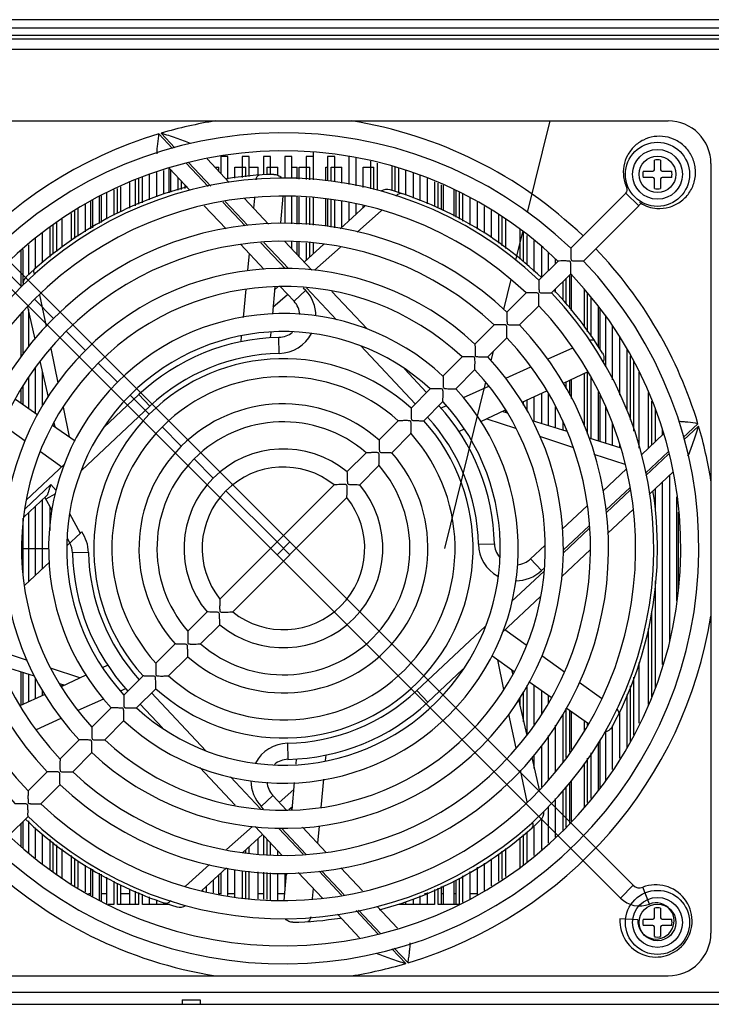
# Model space of a CAD drawing. Header units: millimetres. Extents: x 802 to 9345, y -804 to 1180.
# Tile 178 of 189: x 8244 to 8341, y -569 to -431. Entities that reach past the tile are written whole.
import ezdxf

# ---------------------------------------------------------------- set-up
doc = ezdxf.new("R2010")
doc.units = ezdxf.units.MM
doc.header["$LTSCALE"] = 30.734
doc.layers.get('0').update_dxf_attribs({"linetype": 'CONTINUOUS'})

msp = doc.modelspace()

# ---------------------------------------------------------------- linework, layer by layer
at = {"linetype": 'Continuous'}
for p, q in [((8372.04, -430.85), (8037.44, -430.85)), ((8372.04, -432.05), (8037.44, -432.05)), ((8038.14, -433.55), (8371.34, -433.55)), ((8370.84, -433.05), (8038.64, -433.05)), ((8367.84, -435.05), (8041.64, -435.05)), ((8226.54, -445.05), (8334.54, -445.05)), ((8314.82, -457.89), (8317.98, -445.05)), ((8263.05, -446.87), (8264.99, -448.94)), ((8265.31, -448.84), (8263.37, -446.77)), ((8269.85, -450.39), (8272.94, -453.68)), ((8271.74, -450.05), (8271.74, -452.4)), ((8272.74, -450.05), (8271.74, -450.05)), ((8272.74, -453.24), (8272.74, -450.05)), ((8274.74, -450.05), (8274.74, -452.98)), ((8275.74, -450.05), (8274.74, -450.05)), ((8275.74, -452.84), (8275.74, -450.05)), ((8277.74, -450.05), (8277.74, -452.62)), ((8278.74, -450.05), (8277.74, -450.05)), ((8278.74, -452.58), (8278.74, -450.05)), ((8280.74, -450.05), (8280.74, -453.07)), ((8281.74, -450.05), (8280.74, -450.05)), ((8281.74, -453.15), (8281.74, -450.05)), ((8283.74, -450.05), (8283.74, -453.27)), ((8284.74, -450.05), (8283.74, -450.05)), ((8284.74, -453.34), (8284.74, -449.48)), ((8286.74, -450.05), (8286.74, -453.46)), ((8287.74, -450.05), (8286.74, -450.05)), ((8287.74, -453.61), (8287.74, -450.05)), ((8289.74, -450.05), (8289.74, -453.99)), ((8290.74, -454.18), (8290.74, -450.26)), ((8264.49, -455.14), (8264.49, -451.69)), ((8264.55, -451.75), (8267.38, -454.77)), ((8266.91, -450.99), (8269.99, -454.26)), ((8270.34, -454.19), (8267.23, -450.88)), ((8270.94, -451.55), (8271.49, -451.55)), ((8271.49, -452.13), (8271.49, -451.55)), ((8273.74, -453.11), (8273.74, -451.55)), ((8273.74, -451.55), (8275.24, -451.55)), ((8275.24, -452.91), (8275.24, -451.55)), ((8275.74, -451.55), (8276.99, -451.55)), ((8276.99, -452.66), (8276.99, -451.55)), ((8278.24, -452.6), (8278.24, -451.55)), ((8278.24, -451.55), (8279.74, -451.55)), ((8279.74, -452.68), (8279.74, -451.55)), ((8281.74, -451.55), (8282.49, -451.55)), ((8282.49, -453.19), (8282.49, -451.55)), ((8282.74, -453.21), (8282.74, -451.55)), ((8282.74, -451.55), (8284.24, -451.55)), ((8284.24, -453.3), (8284.24, -451.55)), ((8286.49, -453.45), (8286.49, -451.55)), ((8286.49, -451.55), (8286.74, -451.55)), ((8287.24, -453.51), (8287.24, -451.55)), ((8287.24, -451.55), (8288.74, -451.55)), ((8288.74, -453.8), (8288.74, -451.55)), ((8291.74, -454.38), (8291.74, -451.55)), ((8291.74, -451.55), (8293.24, -451.55)), ((8292.74, -450.69), (8292.74, -454.57)), ((8293.24, -454.67), (8293.24, -451.55)), ((8293.74, -454.78), (8293.74, -450.97)), ((8295.74, -451.47), (8295.74, -454.79)), ((8296.24, -454.95), (8296.24, -451.55)), ((8296.74, -455.11), (8296.74, -451.72)), ((8332.6, -451.91), (8332.6, -450.54)), ((8333.48, -450.54), (8333.48, -451.91)), ((8340.54, -451.05), (8340.54, -559.05)), ((8260.24, -456.76), (8260.24, -453.13)), ((8260.74, -456.55), (8260.74, -452.9)), ((8261.74, -456.12), (8261.74, -452.6)), ((8262.74, -452.3), (8262.74, -455.69)), ((8263.74, -455.34), (8263.74, -452)), ((8264.74, -455.07), (8264.74, -451.96)), ((8265.74, -453.02), (8265.74, -454.79)), ((8297.74, -455.48), (8297.74, -452.01)), ((8298.74, -452.35), (8298.74, -455.88)), ((8299.74, -456.28), (8299.74, -452.72)), ((8300.74, -456.68), (8300.74, -453.15)), ((8331.04, -452.11), (8332.4, -452.11)), ((8332.4, -452.99), (8331.04, -452.99)), ((8332.6, -454.55), (8332.6, -453.19)), ((8333.48, -453.19), (8333.48, -454.55)), ((8333.68, -452.11), (8335.04, -452.11)), ((8335.04, -452.99), (8333.68, -452.99)), ((8257.24, -458.05), (8257.24, -454.52)), ((8257.74, -457.83), (8257.74, -454.29)), ((8258.99, -457.3), (8258.99, -453.71)), ((8259.74, -453.36), (8259.74, -456.98)), ((8266.24, -454.66), (8266.24, -453.56)), ((8266.74, -454.52), (8266.74, -454.09)), ((8301.74, -453.59), (8301.74, -457.08)), ((8302.24, -457.28), (8302.24, -453.81)), ((8302.74, -457.48), (8302.74, -454.02)), ((8302.99, -457.59), (8302.99, -454.08)), ((8304.49, -458.43), (8304.49, -454.67)), ((8328.74, -454.46), (8328.95, -454.36)), ((8329.62, -552.34), (8233.25, -455.96)), ((8254.74, -459.44), (8254.74, -455.67)), ((8254.99, -459.29), (8254.99, -455.56)), ((8255.74, -458.84), (8255.74, -455.21)), ((8256.74, -454.75), (8256.74, -458.26)), ((8275.08, -455.96), (8278.45, -459.54)), ((8276.47, -455.9), (8276.33, -457.29)), ((8276.47, -455.87), (8276.47, -455.9)), ((8280.46, -455.6), (8280.13, -459.37)), ((8280.74, -455.6), (8280.74, -459.41)), ((8281.74, -459.48), (8281.74, -455.68)), ((8282.49, -459.53), (8282.49, -455.73)), ((8282.74, -459.55), (8282.74, -455.74)), ((8283.74, -455.81), (8283.74, -459.61)), ((8284.24, -459.64), (8284.24, -455.84)), ((8284.74, -459.67), (8284.74, -455.87)), ((8286.49, -459.81), (8286.49, -455.98)), ((8286.74, -456), (8286.74, -459.86)), ((8304.74, -454.81), (8304.74, -458.57)), ((8305.24, -458.84), (8305.24, -455.11)), ((8305.74, -459.12), (8305.74, -455.33)), ((8306.74, -459.68), (8306.74, -455.84)), ((8328.61, -455.18), (8320.87, -462.92)), ((8328.61, -455.18), (8330.41, -456.97)), ((8251.74, -461.24), (8251.74, -457.41)), ((8252.74, -460.64), (8252.74, -456.76)), ((8253.49, -460.19), (8253.49, -456.27)), ((8253.74, -456.14), (8253.74, -460.04)), ((8269.43, -456.95), (8272.49, -460.21)), ((8272.03, -456.44), (8275.15, -459.76)), ((8275.54, -459.73), (8272.38, -456.37)), ((8287.24, -459.95), (8287.24, -456.09)), ((8287.74, -460.05), (8287.74, -456.18)), ((8288.52, -460.2), (8291.97, -457)), ((8288.74, -460), (8288.74, -456.38)), ((8289.74, -456.57), (8289.74, -459.07)), ((8290.74, -458.14), (8290.74, -456.76)), ((8291.74, -457.21), (8291.74, -456.95)), ((8307.74, -456.45), (8307.74, -460.23)), ((8308.74, -460.79), (8308.74, -457.07)), ((8330.41, -456.97), (8322.66, -464.72)), ((8330.58, -456.55), (8330.7, -456.36)), ((8231.46, -457.76), (8327.83, -554.13)), ((8250.74, -458.05), (8250.74, -461.84)), ((8251.24, -461.54), (8251.24, -457.73)), ((8290.91, -460.66), (8294.3, -457.63)), ((8294.3, -457.63), (8294.36, -457.58)), ((8309.74, -461.48), (8309.74, -457.62)), ((8310.74, -458.18), (8310.74, -462.23)), ((8311.24, -462.6), (8311.24, -458.49)), ((8247.74, -460), (8247.74, -464.17)), ((8248.24, -463.78), (8248.24, -459.67)), ((8248.74, -463.38), (8248.74, -459.35)), ((8249.49, -462.79), (8249.49, -458.86)), ((8311.74, -462.98), (8311.74, -458.86)), ((8245.74, -465.81), (8245.74, -461.57)), ((8246.74, -464.96), (8246.74, -460.7)), ((8313.17, -464.59), (8314.14, -460.63)), ((8313.74, -460.29), (8313.74, -464.47)), ((8314.24, -464.84), (8314.24, -460.71)), ((8314.74, -465.22), (8314.74, -461.12)), ((8244.74, -462.44), (8244.74, -466.65)), ((8274.52, -462.37), (8277.85, -465.92)), ((8277.39, -462.15), (8280.79, -465.76)), ((8281.23, -465.79), (8277.78, -462.12)), ((8280.71, -461.95), (8284.51, -466)), ((8281.74, -463.05), (8281.74, -462.02)), ((8282.49, -463.85), (8282.49, -462.07)), ((8282.74, -464.11), (8282.74, -462.08)), ((8283.47, -464.89), (8286.22, -462.34)), ((8283.74, -462.15), (8283.74, -464.64)), ((8284.24, -464.18), (8284.24, -462.18)), ((8284.74, -463.72), (8284.74, -462.21)), ((8284.9, -466.02), (8288.54, -462.78)), ((8315.74, -466.2), (8315.74, -461.9)), ((8316.74, -462.66), (8316.74, -467.05)), ((8243.74, -468.38), (8243.74, -463.31)), ((8243.99, -467.82), (8243.99, -463.09)), ((8275.73, -463.66), (8275.5, -466.07)), ((8317.74, -466.05), (8317.74, -463.5)), ((8243.79, -468.29), (8241.1, -465.6)), ((8319.08, -464.72), (8316.39, -467.41)), ((8318.74, -465.05), (8318.74, -464.44)), ((8320.87, -466.51), (8318.18, -469.2)), ((8320.74, -471.4), (8320.74, -466.64)), ((8320.99, -471.73), (8320.99, -466.66)), ((8279.33, -468.36), (8278.99, -472.19)), ((8279.29, -468.78), (8279.77, -468.33)), ((8280.1, -468.31), (8282.04, -470.37)), ((8283.32, -468.46), (8283.68, -468.83)), ((8287.97, -472.97), (8283.76, -468.48)), ((8311.46, -471.52), (8312.5, -467.31)), ((8319.74, -467.64), (8319.74, -470.14)), ((8320.24, -470.75), (8320.24, -467.14)), ((8246.37, -469.47), (8246.35, -469.38)), ((8247.29, -473.9), (8246.37, -469.47)), ((8275.25, -468.68), (8274.88, -472.64)), ((8279.07, -471.21), (8281.12, -469.4)), ((8283.68, -468.83), (8282.04, -470.37)), ((8287.31, -468.98), (8292.27, -474.26)), ((8314.59, -469.2), (8311.9, -471.89)), ((8318.74, -469.15), (8318.74, -468.64)), ((8322.74, -468.6), (8322.74, -474)), ((8323.24, -474.65), (8323.24, -469.25)), ((8245.69, -475.69), (8244.65, -471.16)), ((8248.27, -472.77), (8245.58, -470.09)), ((8316.38, -470.99), (8313.69, -473.68)), ((8323.74, -475.29), (8323.74, -469.91)), ((8324.74, -476.72), (8324.74, -471.18)), ((8243.74, -478.18), (8243.74, -472.1)), ((8243.99, -477.82), (8243.99, -471.85)), ((8244.74, -471.53), (8244.74, -476.76)), ((8324.99, -477.11), (8324.99, -471.48)), ((8325.74, -472.38), (8325.74, -479.46)), ((8310.11, -473.68), (8307.42, -476.38)), ((8326.74, -481.4), (8326.74, -473.87)), ((8252.75, -477.26), (8250.06, -474.57)), ((8274.63, -475.27), (8274.56, -476.03)), ((8278.76, -474.74), (8278.69, -475.48)), ((8279.96, -477.68), (8279.91, -475.43)), ((8299.04, -484.75), (8291.42, -476.64)), ((8311.9, -475.48), (8309.21, -478.17)), ((8327.74, -483.54), (8327.74, -475.45)), ((8247.93, -476.98), (8247.91, -476.89)), ((8248.93, -481.8), (8247.93, -476.98)), ((8305.62, -478.17), (8302.93, -480.86)), ((8309.68, -478.74), (8310.02, -477.36)), ((8321.1, -476.93), (8317.64, -478.51)), ((8321.12, -476.92), (8321.1, -476.93)), ((8328.74, -477.2), (8328.74, -485.68)), ((8329.24, -487.03), (8329.24, -478.02)), ((8247.55, -483.81), (8246.4, -478.78)), ((8257.23, -481.74), (8254.54, -479.05)), ((8329.74, -488.61), (8329.74, -478.83)), ((8245.74, -486.05), (8245.74, -479.74)), ((8246.74, -485.01), (8246.74, -480.28)), ((8297.51, -479.84), (8300.63, -483.16)), ((8307.42, -479.96), (8304.73, -482.65)), ((8315.21, -479.62), (8311.72, -481.22)), ((8315.3, -479.58), (8315.21, -479.62)), ((8323.26, -480.28), (8319.79, -481.9)), ((8322.74, -480.53), (8322.74, -487.79)), ((8323.24, -489.02), (8323.24, -480.29)), ((8330.49, -490.97), (8330.49, -480.34)), ((8243.99, -484.82), (8243.99, -482.29)), ((8244.74, -481.13), (8244.74, -485.35)), ((8303.2, -505.05), (8308.95, -481.73)), ((8309.33, -482.31), (8305.77, -483.94)), ((8309.39, -482.29), (8309.33, -482.31)), ((8320.24, -482.62), (8320.24, -481.69)), ((8320.74, -483.48), (8320.74, -481.45)), ((8320.99, -484.02), (8320.99, -481.34)), ((8323.74, -489.65), (8323.74, -481.04)), ((8243.74, -484.65), (8243.74, -482.65)), ((8255.34, -488.07), (8260.26, -483.45)), ((8261.71, -486.22), (8259.03, -483.53)), ((8261.8, -485.09), (8260.26, -483.45)), ((8301.14, -482.65), (8298.45, -485.35)), ((8317.47, -482.97), (8314, -484.59)), ((8316.74, -483.31), (8316.74, -487.5)), ((8317.74, -487.8), (8317.74, -483.4)), ((8324.74, -489.96), (8324.74, -483.09)), ((8324.99, -490.04), (8324.99, -483.55)), ((8331.74, -483.19), (8331.74, -491.02)), ((8242.94, -484.09), (8246.08, -486.29)), ((8302.93, -484.45), (8300.24, -487.14)), ((8303.4, -485.03), (8302.68, -485.36)), ((8314.24, -484.97), (8314.24, -484.47)), ((8314.74, -485.77), (8314.74, -484.24)), ((8315.74, -487.19), (8315.74, -483.78)), ((8332.24, -490.55), (8332.24, -484.4)), ((8250.51, -489.4), (8249.65, -485.25)), ((8261.8, -485.09), (8252.19, -494.12)), ((8311.68, -485.66), (8308.22, -487.27)), ((8311.32, -485.83), (8311.94, -486.02)), ((8311.74, -485.96), (8311.74, -485.64)), ((8318.74, -488.11), (8318.74, -485.17)), ((8325.74, -485.11), (8325.74, -490.27)), ((8332.74, -490.08), (8332.74, -485.55)), ((8241.11, -487.68), (8244.29, -489.94)), ((8248.14, -487.74), (8251.31, -489.96)), ((8248.24, -487.81), (8248.24, -487.57)), ((8248.51, -488), (8248.36, -487.37)), ((8296.65, -487.14), (8293.96, -489.83)), ((8309.1, -486.86), (8313.11, -488.19)), ((8315.45, -487.1), (8320.32, -488.6)), ((8319.74, -487.13), (8319.74, -488.42)), ((8326.74, -490.58), (8326.74, -487.51)), ((8338.72, -487.55), (8336.64, -489.51)), ((8266.2, -490.7), (8263.51, -488.01)), ((8298.44, -488.93), (8295.75, -491.63)), ((8305.92, -488.34), (8305.22, -488.66)), ((8313.11, -488.19), (8313.22, -488.22)), ((8320.24, -488.57), (8320.24, -488.42)), ((8333.9, -488.99), (8330.79, -491.91)), ((8333.74, -489.14), (8333.74, -488.31)), ((8336.72, -489.84), (8338.81, -487.88)), ((8316.46, -489.29), (8321.12, -490.83)), ((8323.41, -489.55), (8327.91, -490.94)), ((8327.74, -490.88), (8327.74, -490.48)), ((8246.4, -491.44), (8246.45, -491.47)), ((8246.45, -491.47), (8249.45, -493.6)), ((8292.16, -491.63), (8289.46, -494.33)), ((8321.12, -490.83), (8321.17, -490.85)), ((8324.12, -491.82), (8328.44, -493.24)), ((8334.52, -491.49), (8331.34, -494.48)), ((8331.4, -494.83), (8334.61, -491.82)), ((8244.44, -498.3), (8249.83, -493.24)), ((8270.69, -495.19), (8267.99, -492.5)), ((8328.44, -493.24), (8328.56, -493.28)), ((8293.95, -493.42), (8291.26, -496.12)), ((8328.67, -493.9), (8325.37, -497)), ((8335.25, -494.3), (8331.88, -497.47)), ((8247.9, -496.08), (8244.28, -499.49)), ((8247.9, -496.08), (8248.65, -496.93)), ((8271.63, -512.17), (8287.66, -496.13)), ((8333.74, -521.35), (8333.74, -495.73)), ((8334.74, -494.79), (8334.74, -518.22)), ((8248.54, -497.4), (8247.18, -498.15)), ((8279.64, -504.15), (8272.47, -496.98)), ((8329.14, -496.55), (8325.84, -499.65)), ((8325.9, -500), (8329.23, -496.87)), ((8332.74, -499.86), (8332.74, -496.66)), ((8247.3, -497.68), (8244.12, -500.67)), ((8246.74, -507.88), (8246.74, -498.21)), ((8247.05, -497.91), (8248.03, -499.7)), ((8273.42, -513.96), (8289.45, -497.92)), ((8335.74, -512.42), (8335.74, -497.82)), ((8244.74, -500.08), (8244.74, -509.75)), ((8245.74, -508.82), (8245.74, -499.14)), ((8247.74, -499.16), (8247.74, -502.54)), ((8250.52, -500.17), (8252.02, -502.92)), ((8323.21, -499.03), (8319.68, -502.35)), ((8329.67, -499.55), (8326.03, -502.96)), ((8335.99, -510.97), (8335.99, -499.97)), ((8243.99, -508.49), (8243.99, -500.79)), ((8252.04, -502.9), (8250.14, -504.68)), ((8252.02, -502.92), (8252.12, -502.82)), ((8252.12, -502.82), (8252.22, -502.73)), ((8323.45, -501.89), (8319.81, -505.31)), ((8319.82, -505.71), (8323.47, -502.28)), ((8250.19, -503.64), (8250.55, -504.3)), ((8281.44, -504.15), (8279.64, -505.94)), ((8279.64, -504.15), (8281.44, -505.94)), ((8307.91, -504.47), (8310.16, -504.42)), ((8243.71, -505.05), (8247.62, -505.05)), ((8253.17, -505.63), (8250.92, -505.67)), ((8317.22, -504.66), (8315.21, -506.54)), ((8323.63, -505.22), (8319.56, -509.04)), ((8247.7, -506.98), (8244.23, -510.23)), ((8316.75, -508.18), (8315.21, -506.54)), ((8312.57, -512.52), (8317.12, -508.24)), ((8317.19, -507.77), (8316.75, -508.18)), ((8332.74, -524.67), (8332.74, -509.63)), ((8316.64, -511.79), (8311.25, -516.85)), ((8267.13, -516.67), (8269.82, -513.97)), ((8332.24, -525.91), (8332.24, -513.85)), ((8268.92, -518.46), (8271.62, -515.76)), ((8299.28, -525), (8308.89, -515.97)), ((8314.63, -518.62), (8311.63, -516.49)), ((8331.74, -516.28), (8331.74, -526.96)), ((8244.62, -520.8), (8239.95, -519.26)), ((8262.63, -521.16), (8265.33, -518.46)), ((8314.68, -518.65), (8314.63, -518.62)), ((8264.43, -522.95), (8267.12, -520.26)), ((8312.94, -522.36), (8309.77, -520.13)), ((8310.57, -520.69), (8311.43, -524.84)), ((8319.97, -522.41), (8316.79, -520.15)), ((8245.62, -522.99), (8240.76, -521.49)), ((8247.97, -521.91), (8247.86, -521.87)), ((8251.97, -523.23), (8247.97, -521.91)), ((8255.16, -521.75), (8255.86, -521.43)), ((8305.74, -522.02), (8300.82, -526.64)), ((8312.57, -522.1), (8312.72, -522.72)), ((8330.49, -529.6), (8330.49, -521.08)), ((8243.74, -527.06), (8243.74, -522.41)), ((8243.99, -526.94), (8243.99, -522.49)), ((8244.74, -522.72), (8244.74, -526.59)), ((8245.74, -526.13), (8245.74, -523.24)), ((8249.4, -524.43), (8252.86, -522.82)), ((8258.15, -525.64), (8260.84, -522.95)), ((8329.74, -531.22), (8329.74, -523.13)), ((8246.74, -525.66), (8246.74, -524.96)), ((8249.76, -524.26), (8249.14, -524.07)), ((8249.49, -524.39), (8249.49, -524.18)), ((8257.68, -525.06), (8258.4, -524.73)), ((8259.94, -527.44), (8262.63, -524.75)), ((8299.28, -525), (8300.82, -526.64)), ((8314.74, -531.23), (8314.74, -524.3)), ((8318.13, -526), (8315, -523.8)), ((8315.74, -529.77), (8315.74, -524.32)), ((8316.74, -525.02), (8316.74, -528.43)), ((8325.18, -526.12), (8322.05, -523.89)), ((8329.24, -532.21), (8329.24, -524.34)), ((8243.61, -527.12), (8247.08, -525.51)), ((8251.75, -527.78), (8255.31, -526.15)), ((8262.04, -525.34), (8269.66, -533.45)), ((8313.53, -526.28), (8314.68, -531.31)), ((8313.74, -525.98), (8313.74, -527.19)), ((8314.24, -529.38), (8314.24, -525.25)), ((8317.74, -526.78), (8317.74, -525.73)), ((8325.21, -526.14), (8325.18, -526.12)), ((8328.74, -525.56), (8328.74, -533.03)), ((8251.69, -527.81), (8251.75, -527.78)), ((8253.66, -530.13), (8256.35, -527.44)), ((8263.57, -530.25), (8260.45, -526.93)), ((8323.37, -529.68), (8320.23, -527.47)), ((8320.24, -534.4), (8320.24, -527.48)), ((8320.74, -533.67), (8320.74, -527.83)), ((8245.87, -530.47), (8249.36, -528.87)), ((8255.46, -531.92), (8258.15, -529.23)), ((8312.15, -528.3), (8313.15, -533.11)), ((8319.74, -528.41), (8319.74, -535.13)), ((8320.99, -533.3), (8320.99, -528.01)), ((8322.74, -529.24), (8322.74, -530.74)), ((8327.74, -534.52), (8327.74, -527.99)), ((8245.78, -530.51), (8245.87, -530.47)), ((8318.74, -536.34), (8318.74, -529.87)), ((8323.24, -529.92), (8323.24, -529.59)), ((8326.74, -536.07), (8326.74, -529.98)), ((8249.18, -534.61), (8251.87, -531.92)), ((8317.74, -537.59), (8317.74, -531.33)), ((8324.99, -538.72), (8324.99, -531.93)), ((8325.74, -530.79), (8325.74, -537.62)), ((8281.12, -532.41), (8281.17, -534.66)), ((8313.15, -533.11), (8313.16, -533.2)), ((8316.74, -532.79), (8316.74, -538.58)), ((8324.74, -539.01), (8324.74, -532.3)), ((8250.97, -536.41), (8253.66, -533.72)), ((8282.32, -535.35), (8282.39, -534.61)), ((8286.45, -534.82), (8286.52, -534.06)), ((8315.39, -534.4), (8316.43, -538.93)), ((8315.74, -535.94), (8315.74, -534.01)), ((8323.24, -540.74), (8323.24, -534.49)), ((8323.74, -540.16), (8323.74, -533.76)), ((8273.76, -541.11), (8268.81, -535.83)), ((8313.79, -536.19), (8314.71, -540.62)), ((8322.74, -535.22), (8322.74, -541.31)), ((8244.69, -539.1), (8247.38, -536.41)), ((8273.11, -537.12), (8277.32, -541.61)), ((8285.83, -541.41), (8286.2, -537.45)), ((8246.49, -540.89), (8249.18, -538.2)), ((8282.01, -538.88), (8279.96, -540.7)), ((8281.75, -541.73), (8282.09, -537.91)), ((8320.24, -544.19), (8320.24, -538.46)), ((8320.74, -543.62), (8320.74, -537.9)), ((8320.99, -543.33), (8320.99, -537.62)), ((8277.4, -541.26), (8279.04, -539.72)), ((8280.98, -541.78), (8279.04, -539.72)), ((8318.74, -545.57), (8318.74, -540.14)), ((8319.74, -539.02), (8319.74, -544.7)), ((8277.76, -541.64), (8277.4, -541.26)), ((8281.79, -541.31), (8281.31, -541.76)), ((8281.74, -541.73), (8281.74, -541.36)), ((8314.71, -540.62), (8314.73, -540.71)), ((8317.74, -546.44), (8317.74, -541.26)), ((8242, -545.37), (8244.69, -542.68)), ((8316.74, -543.03), (8316.74, -547.3)), ((8243.74, -546.96), (8243.74, -543.64)), ((8243.99, -547.17), (8243.99, -543.39)), ((8244.74, -543.3), (8244.74, -547.74)), ((8245.74, -548.47), (8245.74, -544.29)), ((8276.18, -544.07), (8272.54, -547.31)), ((8280.37, -548.14), (8276.57, -544.1)), ((8279.85, -544.3), (8283.3, -547.97)), ((8283.68, -547.95), (8280.29, -544.33)), ((8286.56, -547.72), (8283.23, -544.17)), ((8285.35, -546.43), (8285.58, -544.02)), ((8315.74, -548.17), (8315.74, -544)), ((8246.74, -549.3), (8246.74, -545.17)), ((8277.61, -545.2), (8274.85, -547.76)), ((8276.99, -547.92), (8276.99, -545.77)), ((8277.74, -545.34), (8277.74, -547.97)), ((8278.24, -548), (8278.24, -545.87)), ((8313.74, -545.61), (8313.74, -549.84)), ((8314.24, -549.47), (8314.24, -545.21)), ((8314.74, -549.04), (8314.74, -544.82)), ((8247.74, -545.92), (8247.74, -550.13)), ((8248.24, -550.5), (8248.24, -546.29)), ((8248.74, -550.81), (8248.74, -546.67)), ((8249.49, -551.34), (8249.49, -547.23)), ((8275.74, -547.85), (8275.74, -546.93)), ((8278.74, -548.04), (8278.74, -546.4)), ((8311.74, -551.13), (8311.74, -547.18)), ((8250.74, -548.16), (8250.74, -552.13)), ((8251.24, -552.42), (8251.24, -548.54)), ((8275.24, -547.81), (8275.24, -547.4)), ((8279.74, -548.1), (8279.74, -547.47)), ((8309.74, -552.43), (8309.74, -548.62)), ((8310.74, -547.97), (8310.74, -551.78)), ((8311.24, -551.46), (8311.24, -547.57)), ((8251.74, -552.66), (8251.74, -548.91)), ((8252.74, -553.27), (8252.74, -549.53)), ((8253.49, -553.73), (8253.49, -549.94)), ((8270.17, -549.43), (8266.78, -552.46)), ((8272.55, -549.89), (8269.11, -553.09)), ((8272.74, -553.79), (8272.74, -549.93)), ((8291.65, -553.14), (8288.59, -549.88)), ((8307.74, -549.82), (8307.74, -553.72)), ((8308.74, -553.07), (8308.74, -549.22)), ((8253.74, -550.08), (8253.74, -553.89)), ((8254.74, -554.5), (8254.74, -550.64)), ((8254.99, -554.61), (8254.99, -550.78)), ((8255.74, -555.05), (8255.74, -551.19)), ((8271.49, -553.55), (8271.49, -550.88)), ((8271.74, -550.65), (8271.74, -553.6)), ((8273.74, -553.98), (8273.74, -550.12)), ((8274.74, -550.31), (8274.74, -554.12)), ((8275.24, -554.15), (8275.24, -550.35)), ((8275.74, -554.18), (8275.74, -550.38)), ((8276.99, -554.26), (8276.99, -550.46)), ((8277.74, -550.51), (8277.74, -554.31)), ((8278.24, -554.34), (8278.24, -550.54)), ((8278.74, -554.37), (8278.74, -550.57)), ((8279.74, -554.44), (8279.74, -550.63)), ((8280.62, -554.49), (8280.95, -550.72)), ((8280.74, -550.68), (8280.74, -553.13)), ((8286, -554.13), (8282.63, -550.55)), ((8285.54, -550.36), (8288.7, -553.72)), ((8289.05, -553.66), (8285.93, -550.34)), ((8305.24, -555.05), (8305.24, -551.32)), ((8305.74, -554.7), (8305.74, -551.02)), ((8306.74, -554.23), (8306.74, -550.42)), ((8256.74, -551.75), (8256.74, -555.05)), ((8257.24, -555.05), (8257.24, -552.03)), ((8257.74, -555.05), (8257.74, -552.3)), ((8266.78, -552.46), (8266.72, -552.51)), ((8269.74, -553.22), (8269.74, -552.51)), ((8270.74, -553.41), (8270.74, -551.58)), ((8284.61, -554.2), (8284.75, -552.8)), ((8302.24, -555.05), (8302.24, -552.73)), ((8302.74, -555.05), (8302.74, -552.51)), ((8302.99, -555.05), (8302.99, -552.41)), ((8304.49, -555.05), (8304.49, -551.76)), ((8304.74, -551.62), (8304.74, -555.05)), ((8329.62, -552.34), (8327.83, -554.13)), ((8331.91, -554.98), (8330.98, -552.62)), ((8253.49, -553.55), (8253.19, -553.55)), ((8255.74, -553.55), (8254.99, -553.55)), ((8258.99, -553.55), (8257.74, -553.55)), ((8258.99, -555.05), (8258.99, -552.87)), ((8259.74, -553.17), (8259.74, -555.05)), ((8260.24, -555.05), (8260.24, -553.37)), ((8260.74, -555.05), (8260.74, -553.57)), ((8261.74, -555.05), (8261.74, -553.97)), ((8269.24, -553.12), (8269.24, -552.97)), ((8271.74, -553.55), (8271.49, -553.55)), ((8273.74, -553.55), (8272.74, -553.55)), ((8277.74, -553.55), (8276.99, -553.55)), ((8280.74, -553.55), (8279.74, -553.55)), ((8299.74, -555.05), (8299.74, -553.8)), ((8300.74, -553.55), (8300.34, -553.55)), ((8300.74, -555.05), (8300.74, -553.37)), ((8301.74, -552.94), (8301.74, -555.05)), ((8302.99, -553.55), (8302.74, -553.55)), ((8304.74, -553.55), (8304.49, -553.55)), ((8307.74, -553.55), (8306.74, -553.55)), ((8256.74, -555.05), (8255.92, -555.05)), ((8260.24, -555.05), (8257.24, -555.05)), ((8264.53, -555.05), (8260.74, -555.05)), ((8262.74, -554.37), (8262.74, -555.05)), ((8263.74, -555.05), (8263.74, -554.77)), ((8284.61, -554.22), (8284.61, -554.2)), ((8296.53, -558.34), (8293.7, -555.32)), ((8301.74, -555.05), (8296.74, -555.05)), ((8297.74, -555.05), (8297.74, -554.64)), ((8298.74, -554.23), (8298.74, -555.05)), ((8305.24, -555.05), (8302.24, -555.05)), ((8332.6, -556.91), (8332.6, -555.54)), ((8333.48, -555.54), (8333.48, -556.91)), ((8291.23, -559.7), (8288.14, -556.41)), ((8290.74, -555.9), (8293.85, -559.21)), ((8294.17, -559.11), (8291.09, -555.83)), ((8330.3, -557.19), (8327.77, -557.05)), ((8331.04, -557.11), (8332.4, -557.11)), ((8332.4, -557.99), (8331.04, -557.99)), ((8332.6, -559.55), (8332.6, -558.19)), ((8333.48, -558.19), (8333.48, -559.55)), ((8333.68, -557.11), (8335.04, -557.11)), ((8335.04, -557.99), (8333.68, -557.99)), ((8295.77, -561.25), (8297.71, -563.32)), ((8298.03, -563.22), (8296.09, -561.15)), ((8226.54, -565.05), (8334.54, -565.05)), ((8216.91, -567.35), (8371.54, -567.35)), ((8372.34, -569.05), (8037.14, -569.05)), ((8266.34, -568.4), (8268.84, -568.4)), ((8266.34, -568.4), (8266.34, -569.05)), ((8268.84, -568.4), (8268.84, -569.05))]:
    msp.add_line(p, q, dxfattribs=at)
for centre, radius in [((8333.04, -452.55), 4.5), ((8333.04, -452.55), 3.5), ((8333.04, -452.55), 2.57), ((8333.04, -557.55), 4.5), ((8333.04, -557.55), 3.5), ((8333.04, -557.55), 2.57)]:
    msp.add_circle(centre, radius, dxfattribs=at)
for centre, radius, start, end in [((8280.54, -505.05), 60.75, 99.0106, 106.4182), ((8280.54, -505.05), 60.75, 46.1966, 80.9896), ((8334.54, -451.05), 6, 0, 90), ((8280.54, -505.05), 60.75, 106.7346, 171.0024), ((8280.54, -505.05), 58.32, 46.2457, 223.7543), ((8280.54, -505.05), 55.78, 46.3023, 223.6977), ((8333.04, -452.55), 2.05, 77.6059, 102.3941), ((8332.4, -451.91), 0.2, 270, 0), ((8333.68, -451.91), 0.2, 180, 270), ((8280.54, -505.05), 51.98, 46.3976, 223.6024), ((8280.54, -505.05), 52.5, 91.458, 98.7619), ((8279.16, -453.95), 1.41, 37.9157, 40.5833), ((8333.04, -452.55), 2.05, 167.6059, 192.3941), ((8332.4, -453.19), 0.2, 0, 90), ((8333.68, -453.19), 0.2, 90, 180), ((8333.04, -452.55), 2.05, 347.6059, 12.3941), ((8280.54, -505.05), 52.5, 104.9077, 133.4384), ((8295.08, -456.16), 1.5, 73.4385, 124.6826), ((8328.17, -454.73), 0.634, 314.9895, 25.5392), ((8333.04, -452.55), 2.05, 257.6059, 282.3941), ((8280.54, -505.05), 49.44, 46.4693, 223.5307), ((8280.54, -505.05), 52.5, 46.3836, 73.4384), ((8328.16, -454.73), 3.17, 315.0153, 323.0664), ((8333.31, -452.27), 5.07, 238.8398, 265.9367), ((8328.15, -454.72), 3.19, 323.0611, 323.5621), ((8280.54, -505.05), 45.64, 46.5918, 223.4082), ((8280.54, -505.05), 43.1, 46.6854, 223.3146), ((8280.54, -505.05), 60.75, 16.7343, 43.8028), ((8280.54, -505.05), 58.32, 226.2457, 43.7543), ((8280.54, -505.05), 39.3, 46.8486, 223.1514), ((8280.54, -505.05), 55.78, 226.3023, 43.6977), ((8245.47, -468.01), 1.5, 133.4385, 183.1129), ((8280.54, -505.05), 36.76, 46.9761, 223.0239), ((8280.54, -505.05), 51.98, 226.3976, 43.6024), ((8279.85, -472.43), 5.25, 0.0995, 43.2015), ((8280.54, -505.05), 52.5, 31.458, 43.6161), ((8280.54, -505.05), 49.44, 226.4693, 43.5307), ((8279.85, -472.43), 3, 3.9284, 43.2015), ((8280.54, -505.05), 32.96, 47.2042, 222.7958), ((8280.54, -505.05), 45.64, 226.5918, 43.4082), ((8280.54, -505.05), 30.43, 47.388, 222.612), ((8279.85, -472.43), 3, 271.2143, 310.4497), ((8279.85, -472.43), 5.25, 271.2143, 331.9105), ((8280.54, -505.05), 43.1, 226.6854, 43.3146), ((8280.54, -505.05), 29.62, 91.2143, 133.2015), ((8280.54, -505.05), 39.3, 226.8486, 43.1514), ((8280.54, -505.05), 27.37, 91.2143, 133.2015), ((8280.54, -505.05), 26.62, 47.7294, 222.2706), ((8280.54, -505.05), 36.76, 226.9761, 43.0239), ((8280.54, -505.05), 24.09, 48.017, 221.983), ((8280.54, -505.05), 32.96, 227.2042, 42.7958), ((8280.54, -505.05), 30.43, 227.388, 42.612), ((8280.54, -505.05), 20.28, 48.5833, 221.4167), ((8280.54, -505.05), 29.62, 1.2143, 42.5443), ((8280.54, -505.05), 26.62, 227.7294, 42.2706), ((8280.54, -505.05), 17.75, 49.096, 220.904), ((8280.54, -505.05), 27.37, 1.2143, 42.3364), ((8280.54, -505.05), 24.09, 228.017, 41.983), ((8280.54, -505.05), 60.75, 8.9957, 16.4181), ((8280.54, -505.05), 13.95, 50.2159, 219.7841), ((8280.54, -505.05), 20.28, 228.5833, 41.4167), ((8280.54, -505.05), 17.75, 229.096, 40.904), ((8280.54, -505.05), 11.41, 51.3794, 218.6206), ((8280.54, -505.05), 13.95, 230.2159, 39.7841), ((8280.54, -505.05), 52.5, 331.458, 8.8726), ((8280.54, -505.05), 11.41, 231.3794, 38.6206), ((8247.92, -505.74), 5.25, 1.2143, 34.9883), ((8247.92, -505.74), 3, 1.2143, 28.724), ((8313.16, -504.35), 3, 181.2143, 220.4886), ((8280.54, -505.05), 29.62, 181.2143, 222.5443), ((8280.54, -505.05), 27.37, 181.2143, 222.3364), ((8313.16, -504.35), 5.25, 181.2143, 241.2166), ((8313.16, -504.35), 3, 273.9554, 313.2015), ((8313.16, -504.35), 5.25, 270.0543, 313.2015), ((8280.54, -505.05), 60.75, 286.7346, 351.0024), ((8280.54, -505.05), 27.37, 271.2143, 313.2015), ((8280.54, -505.05), 29.62, 271.2143, 313.2015), ((8281.23, -537.66), 5.25, 91.2143, 151.9105), ((8281.23, -537.66), 3, 91.2143, 130.4497), ((8281.23, -537.66), 5.25, 180.0995, 223.2015), ((8281.23, -537.66), 3, 183.9284, 223.2015), ((8280.54, -505.05), 52.5, 226.3836, 253.4384), ((8315.61, -542.08), 1.5, 313.4385, 3.1129), ((8280.54, -505.05), 52.5, 284.9077, 313.4384), ((8280.54, -505.05), 60.75, 226.1976, 260.9892), ((8332.83, -557.34), 5.07, 176.6692, 111.4218), ((8330.52, -551.44), 1.27, 225, 291.4218), ((8330.52, -551.44), 3.8, 225, 291.4218), ((8266, -553.93), 1.5, 253.4385, 304.6826), ((8332.83, -557.34), 2.54, 176.6692, 111.4218), ((8333.04, -557.55), 2.05, 77.6059, 102.3941), ((8280.54, -505.05), 52.5, 271.458, 278.7619), ((8332.4, -556.91), 0.2, 270, 0), ((8333.68, -556.91), 0.2, 180, 270), ((8281.92, -556.14), 1.41, 217.9157, 220.5833), ((8333.04, -557.55), 2.05, 167.6059, 192.3941), ((8332.4, -558.19), 0.2, 0, 90), ((8333.68, -558.19), 0.2, 90, 180), ((8333.04, -557.55), 2.05, 347.6059, 12.3941), ((8333.04, -557.55), 2.05, 257.6059, 282.3941), ((8334.54, -559.05), 6, 270, 0), ((8280.54, -505.05), 60.75, 279.0101, 286.4182)]:
    msp.add_arc(centre, radius, start, end, dxfattribs=at)
for points, knots in [([(8263.05, -446.87), (8263.01, -447.12), (8262.94, -447.61), (8262.84, -448.34), (8262.77, -449.02), (8262.75, -449.46), (8262.77, -449.66)], [0, 0, 0, 0, 0.270782, 0.53575, 0.785723, 1, 1, 1, 1]), ([(8267.51, -448.22), (8267.18, -448.08), (8266.52, -447.83), (8265.14, -447.35), (8264.08, -447), (8263.37, -446.77)], [0, 0, 0, 0, 0.238178, 0.488581, 1, 1, 1, 1]), ([(8335.63, -447.76), (8335.16, -447.52), (8334.14, -447.19), (8332.55, -447.18), (8331.02, -447.66), (8329.72, -448.58), (8328.76, -449.86), (8328.24, -451.37), (8328.21, -452.96), (8328.51, -453.99), (8328.74, -454.46)], [0, 0, 0, 0, 0.125, 0.25, 0.375, 0.5, 0.624999, 0.750002, 0.87499, 1, 1, 1, 1]), ([(8332.95, -457.33), (8333.53, -457.37), (8334.7, -457.25), (8336.29, -456.5), (8337.54, -455.25), (8338.29, -453.66), (8338.47, -451.91), (8338.05, -450.2), (8337.08, -448.73), (8336.14, -448.02), (8335.63, -447.76)], [0, 0, 0, 0, 0.125001, 0.25, 0.375, 0.5, 0.625, 0.75, 0.875, 1, 1, 1, 1]), ([(8276.7, -453.31), (8276.72, -453.22), (8276.76, -453.05), (8276.87, -452.81), (8277.02, -452.66), (8277.13, -452.66)], [0, 0, 0, 0, 0.338687, 0.617807, 1, 1, 1, 1]), ([(8279.2, -452.56), (8279.4, -452.56), (8279.79, -452.64), (8280.11, -452.88), (8280.23, -453.03)], [0, 0, 0, 0, 0.497822, 1, 1, 1, 1]), ([(8296.32, -455.63), (8296.38, -455.55), (8296.5, -455.42), (8296.74, -455.24), (8296.97, -455.18), (8297.08, -455.22)], [0, 0, 0, 0, 0.31748, 0.588419, 1, 1, 1, 1]), ([(8320.87, -462.92), (8320.87, -462.98), (8320.88, -463.18), (8320.88, -463.47), (8320.88, -463.79), (8320.88, -464.06), (8320.89, -464.3), (8320.9, -464.49), (8320.94, -464.65), (8321.1, -464.68), (8321.28, -464.7), (8321.52, -464.71), (8321.8, -464.71), (8322.11, -464.71), (8322.4, -464.71), (8322.6, -464.71), (8322.66, -464.72)], [0, 0, 0, 0, 0.052372, 0.175632, 0.251126, 0.331756, 0.415357, 0.457765, 0.50002, 0.542245, 0.58464, 0.66824, 0.748871, 0.824365, 0.947626, 1, 1, 1, 1]), ([(8320.87, -466.51), (8320.87, -466.45), (8320.87, -466.24), (8320.87, -465.95), (8320.88, -465.63), (8320.88, -465.35), (8320.87, -465.11), (8320.86, -464.93), (8320.82, -464.77), (8320.66, -464.73), (8320.47, -464.72), (8320.23, -464.71), (8319.96, -464.71), (8319.63, -464.71), (8319.34, -464.72), (8319.14, -464.72), (8319.08, -464.72)], [0, 0, 0, 0, 0.053278, 0.177075, 0.252415, 0.332723, 0.415936, 0.458124, 0.500094, 0.541967, 0.584131, 0.667334, 0.747639, 0.822972, 0.946746, 1, 1, 1, 1]), ([(8245.63, -466.66), (8245.6, -466.57), (8245.54, -466.4), (8245.5, -466.11), (8245.57, -465.89), (8245.66, -465.81)], [0, 0, 0, 0, 0.316983, 0.587621, 1, 1, 1, 1]), ([(8316.39, -467.41), (8316.39, -467.47), (8316.39, -467.67), (8316.39, -467.95), (8316.39, -468.27), (8316.4, -468.55), (8316.41, -468.78), (8316.42, -468.97), (8316.46, -469.13), (8316.62, -469.17), (8316.8, -469.18), (8317.04, -469.19), (8317.31, -469.19), (8317.63, -469.19), (8317.92, -469.19), (8318.12, -469.2), (8318.18, -469.2)], [0, 0, 0, 0, 0.052331, 0.175522, 0.250991, 0.331601, 0.415198, 0.457504, 0.500081, 0.542466, 0.584693, 0.668325, 0.748945, 0.824424, 0.947646, 1, 1, 1, 1]), ([(8316.38, -470.99), (8316.38, -470.93), (8316.38, -470.73), (8316.39, -470.44), (8316.39, -470.11), (8316.39, -469.84), (8316.39, -469.6), (8316.37, -469.41), (8316.34, -469.25), (8316.18, -469.21), (8315.99, -469.2), (8315.75, -469.19), (8315.47, -469.19), (8315.15, -469.2), (8314.86, -469.2), (8314.65, -469.2), (8314.59, -469.2)], [0, 0, 0, 0, 0.053322, 0.177121, 0.252433, 0.332702, 0.415863, 0.458048, 0.500077, 0.542017, 0.584165, 0.667322, 0.74759, 0.822898, 0.946688, 1, 1, 1, 1]), ([(8311.9, -471.89), (8311.9, -471.95), (8311.91, -472.15), (8311.91, -472.44), (8311.91, -472.76), (8311.91, -473.03), (8311.92, -473.27), (8311.94, -473.45), (8311.98, -473.61), (8312.13, -473.65), (8312.32, -473.66), (8312.56, -473.67), (8312.83, -473.68), (8313.15, -473.67), (8313.44, -473.67), (8313.64, -473.68), (8313.69, -473.68)], [0, 0, 0, 0, 0.052266, 0.175417, 0.2509, 0.331535, 0.415165, 0.457487, 0.500081, 0.542483, 0.584727, 0.668391, 0.749037, 0.824528, 0.947712, 1, 1, 1, 1]), ([(8311.9, -475.48), (8311.9, -475.42), (8311.9, -475.21), (8311.91, -474.92), (8311.91, -474.59), (8311.91, -474.32), (8311.9, -474.08), (8311.89, -473.89), (8311.85, -473.73), (8311.69, -473.69), (8311.51, -473.68), (8311.27, -473.67), (8310.99, -473.67), (8310.67, -473.68), (8310.38, -473.69), (8310.17, -473.69), (8310.11, -473.68)], [0, 0, 0, 0, 0.053399, 0.177239, 0.252535, 0.332775, 0.4159, 0.458067, 0.500077, 0.541998, 0.584128, 0.667249, 0.747487, 0.82278, 0.946611, 1, 1, 1, 1]), ([(8307.42, -476.38), (8307.42, -476.43), (8307.43, -476.63), (8307.43, -476.92), (8307.43, -477.24), (8307.43, -477.51), (8307.44, -477.75), (8307.45, -477.94), (8307.49, -478.09), (8307.65, -478.13), (8307.84, -478.14), (8308.07, -478.15), (8308.35, -478.16), (8308.67, -478.16), (8308.95, -478.16), (8309.15, -478.16), (8309.21, -478.17)], [0, 0, 0, 0, 0.052179, 0.17528, 0.250779, 0.331449, 0.41512, 0.457465, 0.50008, 0.542505, 0.584771, 0.668477, 0.749157, 0.824666, 0.947798, 1, 1, 1, 1]), ([(8323.45, -475.84), (8323.53, -475.82), (8323.69, -475.78), (8323.95, -475.75), (8324.15, -475.81), (8324.2, -475.9)], [0, 0, 0, 0, 0.337746, 0.616138, 1, 1, 1, 1]), ([(8307.42, -479.96), (8307.42, -479.9), (8307.42, -479.69), (8307.42, -479.4), (8307.43, -479.08), (8307.43, -478.8), (8307.42, -478.56), (8307.41, -478.37), (8307.37, -478.21), (8307.21, -478.18), (8307.02, -478.16), (8306.78, -478.16), (8306.51, -478.16), (8306.18, -478.16), (8305.89, -478.17), (8305.69, -478.17), (8305.62, -478.17)], [0, 0, 0, 0, 0.053503, 0.177398, 0.252673, 0.332873, 0.415951, 0.458093, 0.500078, 0.541972, 0.584077, 0.667151, 0.747349, 0.822621, 0.946507, 1, 1, 1, 1]), ([(8325.32, -477.65), (8325.43, -477.83), (8325.57, -478.26), (8325.48, -478.7), (8325.39, -478.89)], [0, 0, 0, 0, 0.497249, 1, 1, 1, 1]), ([(8302.93, -480.86), (8302.94, -480.92), (8302.94, -481.12), (8302.94, -481.4), (8302.94, -481.72), (8302.95, -481.99), (8302.96, -482.23), (8302.97, -482.42), (8303.01, -482.57), (8303.17, -482.61), (8303.35, -482.63), (8303.59, -482.64), (8303.86, -482.64), (8304.18, -482.64), (8304.47, -482.64), (8304.67, -482.65), (8304.73, -482.65)], [0, 0, 0, 0, 0.05206, 0.175089, 0.250611, 0.331328, 0.415058, 0.457433, 0.500078, 0.542536, 0.584833, 0.668597, 0.749325, 0.824856, 0.947917, 1, 1, 1, 1]), ([(8302.93, -484.45), (8302.93, -484.38), (8302.93, -484.18), (8302.94, -483.89), (8302.95, -483.56), (8302.95, -483.28), (8302.94, -483.04), (8302.93, -482.86), (8302.89, -482.7), (8302.73, -482.66), (8302.54, -482.65), (8302.3, -482.64), (8302.03, -482.64), (8301.7, -482.65), (8301.41, -482.65), (8301.2, -482.65), (8301.14, -482.65)], [0, 0, 0, 0, 0.053651, 0.177624, 0.252869, 0.333013, 0.416023, 0.458129, 0.500078, 0.541936, 0.584006, 0.667011, 0.747154, 0.822396, 0.946359, 1, 1, 1, 1]), ([(8298.45, -485.35), (8298.45, -485.4), (8298.46, -485.6), (8298.46, -485.89), (8298.46, -486.2), (8298.47, -486.48), (8298.48, -486.71), (8298.49, -486.9), (8298.53, -487.06), (8298.69, -487.09), (8298.87, -487.11), (8299.11, -487.12), (8299.38, -487.12), (8299.7, -487.13), (8299.98, -487.13), (8300.18, -487.14), (8300.24, -487.14)], [0, 0, 0, 0, 0.051886, 0.174809, 0.250365, 0.331151, 0.414967, 0.457387, 0.500076, 0.542582, 0.584924, 0.668774, 0.749571, 0.825137, 0.948091, 1, 1, 1, 1]), ([(8298.44, -488.93), (8298.44, -488.87), (8298.45, -488.66), (8298.45, -488.37), (8298.46, -488.04), (8298.46, -487.77), (8298.46, -487.53), (8298.44, -487.34), (8298.41, -487.18), (8298.25, -487.14), (8298.06, -487.13), (8297.82, -487.12), (8297.54, -487.12), (8297.22, -487.13), (8296.92, -487.14), (8296.71, -487.14), (8296.65, -487.14)], [0, 0, 0, 0, 0.053879, 0.17797, 0.253168, 0.333226, 0.416133, 0.458185, 0.500079, 0.541881, 0.583897, 0.666799, 0.746855, 0.822051, 0.946132, 1, 1, 1, 1]), ([(8338.72, -487.55), (8338.25, -487.48), (8337.57, -487.38), (8336.68, -487.29), (8336.26, -487.26), (8336.06, -487.27)], [0, 0, 0, 0, 0.528715, 0.778198, 1, 1, 1, 1]), ([(8337.32, -492.11), (8337.46, -491.79), (8337.72, -491.11), (8338.22, -489.7), (8338.58, -488.61), (8338.81, -487.88)], [0, 0, 0, 0, 0.23647, 0.487134, 1, 1, 1, 1]), ([(8293.96, -489.83), (8293.96, -489.89), (8293.97, -490.09), (8293.98, -490.37), (8293.98, -490.69), (8293.98, -490.96), (8293.99, -491.2), (8294.01, -491.38), (8294.05, -491.54), (8294.2, -491.58), (8294.39, -491.59), (8294.63, -491.6), (8294.9, -491.61), (8295.21, -491.61), (8295.5, -491.61), (8295.69, -491.62), (8295.75, -491.63)], [0, 0, 0, 0, 0.051606, 0.174355, 0.249964, 0.330863, 0.414819, 0.457311, 0.500072, 0.542657, 0.585073, 0.669063, 0.749972, 0.825591, 0.948372, 1, 1, 1, 1]), ([(8293.95, -493.42), (8293.95, -493.36), (8293.96, -493.15), (8293.97, -492.86), (8293.98, -492.53), (8293.98, -492.25), (8293.98, -492.01), (8293.96, -491.82), (8293.93, -491.66), (8293.77, -491.62), (8293.58, -491.61), (8293.33, -491.6), (8293.06, -491.61), (8292.73, -491.62), (8292.43, -491.63), (8292.22, -491.63), (8292.16, -491.63)], [0, 0, 0, 0, 0.054276, 0.178565, 0.253683, 0.333592, 0.416321, 0.458281, 0.500081, 0.541787, 0.58371, 0.666434, 0.746342, 0.821456, 0.945735, 1, 1, 1, 1]), ([(8289.46, -494.33), (8289.47, -494.39), (8289.48, -494.58), (8289.49, -494.86), (8289.49, -495.17), (8289.5, -495.44), (8289.51, -495.68), (8289.53, -495.87), (8289.57, -496.02), (8289.72, -496.06), (8289.91, -496.07), (8290.14, -496.09), (8290.41, -496.09), (8290.72, -496.1), (8291, -496.11), (8291.2, -496.12), (8291.26, -496.12)], [0, 0, 0, 0, 0.051083, 0.17355, 0.249303, 0.330467, 0.414736, 0.457494, 0.500093, 0.542535, 0.585236, 0.669508, 0.750673, 0.82643, 0.948908, 1, 1, 1, 1]), ([(8247.9, -496.08), (8247.84, -496.21), (8247.74, -496.49), (8247.61, -496.91), (8247.51, -497.26), (8247.41, -497.52), (8247.35, -497.63), (8247.3, -497.68)], [0, 0, 0, 0, 0.257358, 0.51759, 0.773281, 0.893846, 1, 1, 1, 1]), ([(8289.45, -497.92), (8289.46, -497.86), (8289.46, -497.65), (8289.48, -497.35), (8289.49, -497.02), (8289.5, -496.74), (8289.49, -496.49), (8289.48, -496.3), (8289.44, -496.14), (8289.28, -496.1), (8289.09, -496.09), (8288.85, -496.09), (8288.57, -496.09), (8288.24, -496.11), (8287.94, -496.12), (8287.73, -496.13), (8287.66, -496.13)], [0, 0, 0, 0, 0.055164, 0.179894, 0.254848, 0.334453, 0.416832, 0.458584, 0.500079, 0.541515, 0.583241, 0.665612, 0.745212, 0.820157, 0.94486, 1, 1, 1, 1]), ([(8271.63, -512.17), (8271.62, -512.23), (8271.62, -512.45), (8271.6, -512.75), (8271.59, -513.08), (8271.58, -513.35), (8271.59, -513.6), (8271.6, -513.79), (8271.64, -513.95), (8271.8, -513.99), (8271.99, -514), (8272.23, -514), (8272.51, -514), (8272.84, -513.99), (8273.14, -513.97), (8273.35, -513.96), (8273.42, -513.96)], [0, 0, 0, 0, 0.055156, 0.179884, 0.254839, 0.334447, 0.416831, 0.458577, 0.500042, 0.541504, 0.583242, 0.665617, 0.745218, 0.820165, 0.944869, 1, 1, 1, 1]), ([(8271.62, -515.76), (8271.61, -515.71), (8271.6, -515.51), (8271.59, -515.23), (8271.59, -514.92), (8271.58, -514.65), (8271.57, -514.41), (8271.55, -514.23), (8271.51, -514.07), (8271.36, -514.03), (8271.17, -514.02), (8270.94, -514.01), (8270.67, -514), (8270.35, -513.99), (8270.08, -513.99), (8269.88, -513.97), (8269.82, -513.97)], [0, 0, 0, 0, 0.05107, 0.173492, 0.249213, 0.330341, 0.414569, 0.457264, 0.500019, 0.542713, 0.585345, 0.669595, 0.750729, 0.826459, 0.948906, 1, 1, 1, 1]), ([(8267.13, -516.67), (8267.13, -516.73), (8267.12, -516.94), (8267.11, -517.24), (8267.1, -517.56), (8267.1, -517.84), (8267.1, -518.08), (8267.12, -518.25), (8267.13, -518.35), (8267.18, -518.44), (8267.31, -518.47), (8267.5, -518.48), (8267.75, -518.49), (8268.02, -518.49), (8268.35, -518.48), (8268.65, -518.46), (8268.85, -518.46), (8268.92, -518.46)], [0, 0, 0, 0, 0.054246, 0.17845, 0.253514, 0.333366, 0.416058, 0.457948, 0.479229, 0.500162, 0.541912, 0.583896, 0.666573, 0.746431, 0.821502, 0.945732, 1, 1, 1, 1]), ([(8267.12, -520.26), (8267.12, -520.2), (8267.11, -520), (8267.1, -519.72), (8267.1, -519.4), (8267.1, -519.13), (8267.09, -518.9), (8267.07, -518.71), (8267.03, -518.55), (8266.88, -518.52), (8266.69, -518.5), (8266.45, -518.49), (8266.18, -518.48), (8265.87, -518.48), (8265.58, -518.48), (8265.39, -518.47), (8265.33, -518.46)], [0, 0, 0, 0, 0.05162, 0.174442, 0.250104, 0.33106, 0.41507, 0.45765, 0.499967, 0.542336, 0.584935, 0.668944, 0.7499, 0.825561, 0.948381, 1, 1, 1, 1]), ([(8262.63, -521.16), (8262.64, -521.22), (8262.63, -521.43), (8262.62, -521.72), (8262.62, -522.05), (8262.62, -522.32), (8262.62, -522.56), (8262.64, -522.73), (8262.65, -522.83), (8262.7, -522.92), (8262.83, -522.95), (8263.02, -522.96), (8263.26, -522.97), (8263.54, -522.97), (8263.86, -522.96), (8264.16, -522.95), (8264.37, -522.95), (8264.43, -522.95)], [0, 0, 0, 0, 0.053851, 0.177857, 0.253002, 0.333002, 0.415872, 0.457856, 0.47918, 0.500163, 0.542005, 0.584082, 0.666936, 0.746942, 0.822095, 0.946128, 1, 1, 1, 1]), ([(8262.63, -524.75), (8262.63, -524.69), (8262.62, -524.49), (8262.62, -524.2), (8262.62, -523.89), (8262.61, -523.62), (8262.6, -523.38), (8262.59, -523.19), (8262.55, -523.04), (8262.39, -523), (8262.21, -522.98), (8261.97, -522.97), (8261.7, -522.97), (8261.38, -522.97), (8261.1, -522.97), (8260.9, -522.96), (8260.84, -522.95)], [0, 0, 0, 0, 0.051876, 0.17484, 0.250432, 0.331261, 0.415107, 0.457645, 0.500035, 0.542376, 0.584898, 0.668743, 0.749572, 0.825163, 0.948125, 1, 1, 1, 1]), ([(8258.15, -525.64), (8258.15, -525.71), (8258.15, -525.91), (8258.14, -526.21), (8258.13, -526.53), (8258.13, -526.81), (8258.14, -527.05), (8258.15, -527.22), (8258.17, -527.31), (8258.22, -527.4), (8258.35, -527.43), (8258.54, -527.45), (8258.78, -527.45), (8259.05, -527.45), (8259.38, -527.45), (8259.67, -527.44), (8259.88, -527.44), (8259.94, -527.44)], [0, 0, 0, 0, 0.053624, 0.177512, 0.252704, 0.33279, 0.415763, 0.457802, 0.479152, 0.500163, 0.542059, 0.58419, 0.667148, 0.74724, 0.822439, 0.946355, 1, 1, 1, 1]), ([(8258.15, -529.23), (8258.14, -529.17), (8258.14, -528.97), (8258.13, -528.69), (8258.13, -528.37), (8258.13, -528.1), (8258.12, -527.86), (8258.11, -527.67), (8258.07, -527.52), (8257.91, -527.48), (8257.72, -527.47), (8257.49, -527.46), (8257.21, -527.45), (8256.9, -527.45), (8256.61, -527.45), (8256.41, -527.44), (8256.35, -527.44)], [0, 0, 0, 0, 0.052051, 0.175121, 0.25068, 0.331439, 0.415199, 0.457692, 0.500036, 0.54233, 0.584807, 0.668565, 0.749325, 0.824882, 0.947951, 1, 1, 1, 1]), ([(8327.27, -527.59), (8327.34, -527.65), (8327.46, -527.77), (8327.61, -527.99), (8327.66, -528.19), (8327.62, -528.29)], [0, 0, 0, 0, 0.33835, 0.617205, 1, 1, 1, 1]), ([(8253.66, -530.13), (8253.66, -530.19), (8253.66, -530.4), (8253.66, -530.69), (8253.65, -531.01), (8253.65, -531.29), (8253.66, -531.53), (8253.67, -531.7), (8253.69, -531.79), (8253.74, -531.88), (8253.87, -531.92), (8254.06, -531.93), (8254.3, -531.94), (8254.57, -531.94), (8254.9, -531.93), (8255.19, -531.92), (8255.39, -531.92), (8255.46, -531.92)], [0, 0, 0, 0, 0.053476, 0.177287, 0.252509, 0.332652, 0.415692, 0.457766, 0.479133, 0.500163, 0.542095, 0.584261, 0.667287, 0.747435, 0.822664, 0.946502, 1, 1, 1, 1]), ([(8326.66, -530.13), (8326.56, -530.31), (8326.26, -530.64), (8325.85, -530.78), (8325.64, -530.8)], [0, 0, 0, 0, 0.497379, 1, 1, 1, 1]), ([(8253.66, -533.72), (8253.66, -533.66), (8253.65, -533.46), (8253.65, -533.17), (8253.65, -532.85), (8253.65, -532.58), (8253.64, -532.34), (8253.62, -532.16), (8253.59, -532), (8253.43, -531.96), (8253.24, -531.95), (8253, -531.94), (8252.73, -531.93), (8252.41, -531.93), (8252.13, -531.93), (8251.93, -531.93), (8251.87, -531.92)], [0, 0, 0, 0, 0.05217, 0.175312, 0.250847, 0.331559, 0.415261, 0.457724, 0.500037, 0.542299, 0.584745, 0.668445, 0.749157, 0.824692, 0.947832, 1, 1, 1, 1]), ([(8249.18, -534.61), (8249.18, -534.68), (8249.18, -534.88), (8249.17, -535.17), (8249.17, -535.5), (8249.17, -535.77), (8249.17, -536.01), (8249.19, -536.18), (8249.2, -536.28), (8249.26, -536.36), (8249.38, -536.4), (8249.57, -536.41), (8249.81, -536.42), (8250.09, -536.42), (8250.41, -536.41), (8250.7, -536.41), (8250.91, -536.41), (8250.97, -536.41)], [0, 0, 0, 0, 0.053373, 0.177129, 0.252371, 0.332554, 0.415642, 0.457741, 0.47912, 0.500164, 0.54212, 0.584311, 0.667385, 0.747573, 0.822823, 0.946606, 1, 1, 1, 1]), ([(8249.18, -538.2), (8249.17, -538.14), (8249.17, -537.94), (8249.17, -537.66), (8249.17, -537.34), (8249.17, -537.06), (8249.16, -536.83), (8249.14, -536.64), (8249.1, -536.48), (8248.95, -536.44), (8248.76, -536.43), (8248.52, -536.42), (8248.25, -536.42), (8247.93, -536.42), (8247.64, -536.42), (8247.44, -536.41), (8247.38, -536.41)], [0, 0, 0, 0, 0.052256, 0.17545, 0.250968, 0.331646, 0.415306, 0.457747, 0.500038, 0.542276, 0.584701, 0.668358, 0.749036, 0.824554, 0.947745, 1, 1, 1, 1]), ([(8244.69, -539.1), (8244.7, -539.16), (8244.7, -539.36), (8244.69, -539.66), (8244.68, -539.98), (8244.69, -540.26), (8244.69, -540.49), (8244.71, -540.66), (8244.72, -540.76), (8244.77, -540.85), (8244.9, -540.88), (8245.09, -540.89), (8245.33, -540.9), (8245.61, -540.9), (8245.93, -540.89), (8246.22, -540.89), (8246.43, -540.89), (8246.49, -540.89)], [0, 0, 0, 0, 0.053296, 0.177011, 0.252269, 0.332481, 0.415605, 0.457722, 0.47911, 0.500164, 0.542139, 0.584348, 0.667458, 0.747675, 0.82294, 0.946683, 1, 1, 1, 1]), ([(8244.69, -542.68), (8244.69, -542.62), (8244.68, -542.42), (8244.69, -542.14), (8244.69, -541.82), (8244.68, -541.55), (8244.67, -541.31), (8244.66, -541.12), (8244.62, -540.96), (8244.46, -540.93), (8244.28, -540.91), (8244.04, -540.9), (8243.77, -540.9), (8243.45, -540.9), (8243.16, -540.9), (8242.96, -540.89), (8242.9, -540.89)], [0, 0, 0, 0, 0.052322, 0.175554, 0.25106, 0.331712, 0.41534, 0.457764, 0.500038, 0.542259, 0.584667, 0.668293, 0.748945, 0.82445, 0.94768, 1, 1, 1, 1]), ([(8315.45, -543.44), (8315.48, -543.52), (8315.54, -543.69), (8315.58, -543.98), (8315.51, -544.2), (8315.42, -544.29)], [0, 0, 0, 0, 0.316983, 0.587621, 1, 1, 1, 1]), ([(8264.76, -554.46), (8264.7, -554.54), (8264.58, -554.67), (8264.34, -554.86), (8264.11, -554.91), (8264, -554.87)], [0, 0, 0, 0, 0.31748, 0.588419, 1, 1, 1, 1]), ([(8284.38, -556.78), (8284.36, -556.87), (8284.32, -557.04), (8284.21, -557.28), (8284.06, -557.43), (8283.95, -557.44)], [0, 0, 0, 0, 0.338687, 0.617807, 1, 1, 1, 1]), ([(8281.88, -557.53), (8281.68, -557.53), (8281.29, -557.45), (8280.97, -557.21), (8280.84, -557.06)], [0, 0, 0, 0, 0.497822, 1, 1, 1, 1]), ([(8298.03, -563.22), (8298.07, -562.97), (8298.14, -562.48), (8298.24, -561.75), (8298.31, -561.07), (8298.33, -560.64), (8298.31, -560.44)], [0, 0, 0, 0, 0.270782, 0.53575, 0.785723, 1, 1, 1, 1]), ([(8293.57, -561.87), (8293.89, -562.01), (8294.56, -562.26), (8295.94, -562.75), (8297, -563.09), (8297.71, -563.32)], [0, 0, 0, 0, 0.238178, 0.488581, 1, 1, 1, 1])]:
    msp.add_open_spline(points, degree=3, knots=knots, dxfattribs=at)

doc.saveas('drawing.dxf')
